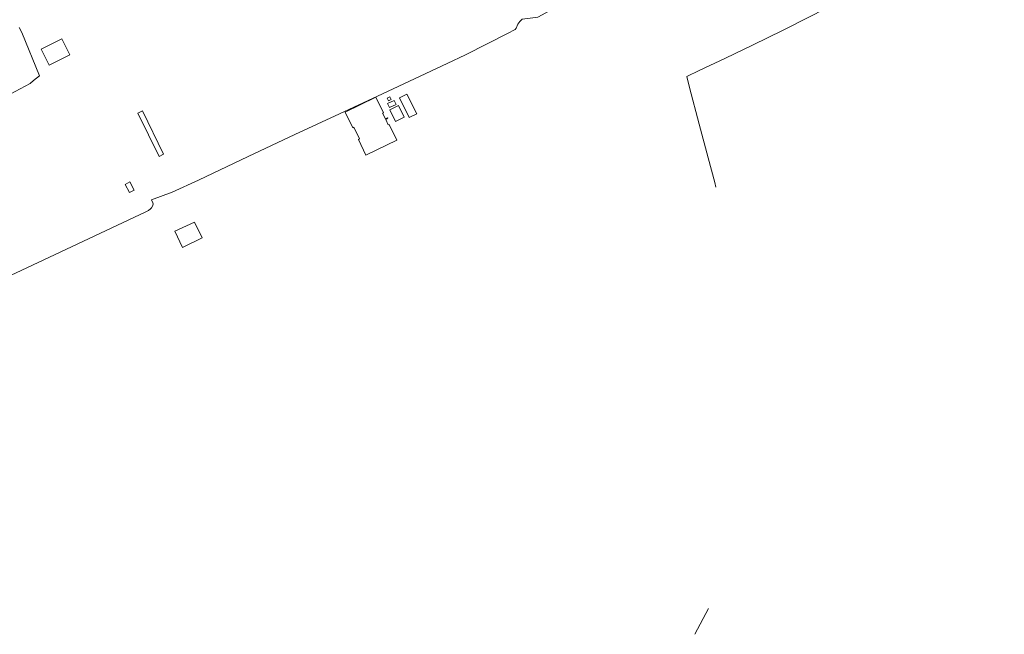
# Model space of a CAD drawing. Header units: metres. Extents: x 132064 to 133841, y 502443 to 503500.
# Tile 4 of 7: x 132721 to 133274, y 502443 to 502788. Entities that reach past the tile are written whole.
import ezdxf
from ezdxf.lldxf.tags import DXFTag

# ---------------------------------------------------------------- set-up
doc = ezdxf.new("R2010")
doc.units = ezdxf.units.M
doc.layers.add('B-WE-KG-GRENS_PERCEEL-G', color=150, linetype='KG-PERCEEL', lineweight=18)
doc.styles.get("Standard").update_dxf_attribs({"font": 'NLCS-ISO.ttf'})
tags = doc.linetypes.add('KG-PERCEEL', pattern='A,5.5,-2,["P",Standard,S=1.8,R=0,X=-0.5,Y=-0.9],-2,5.5,-2,[5,NLCS.SHX,S=0.75,R=0,X=0,Y=0],-2', length=19).pattern_tags.tags
tags[6] = DXFTag(74, 10)

msp = doc.modelspace()

# ---------------------------------------------------------------- linework, layer by layer
at = {"layer": 'B-WE-KG-GRENS_PERCEEL-G', "flags": 128}
for points in [[(133095.553, 502756.418), (133102.497, 502759.822), (133117.324, 502766.847), (133132.532, 502773.996), (133141.369, 502778.295), (133149.345, 502782.392), (133165.331, 502790.435), (133179.644, 502797.742), (133205.097, 502810.871), (133220.869, 502818.911), (133237.248, 502826.975), (133253.565, 502835.338), (133272.45, 502844.68), (133293.215, 502854.841), (133313.636, 502865.056), (133332.017, 502873.905), (133341.188, 502878.309), (133344.553, 502879.79), (133346.557, 502879.745), (133347.475, 502878.978), (133348.677, 502877.623), (133349.975, 502875.341), (133351.986, 502872.398), (133354.724, 502871.03), (133357.013, 502869.914), (133360.761, 502868.432), (133363.667, 502867.274)], [(132794.793, 502687.124), (132806.438, 502691.415), (132821.134, 502698.228), (132849.144, 502711.474), (132875.331, 502723.762), (132900.347, 502735.537), (132924.585, 502746.631), (132960.938, 502763.794), (132971.225, 502768.637), (132983.351, 502774.817), (132994.796, 502780.543), (132999.141, 502782.811), (132999.653, 502783.629), (133000.578, 502785.926), (133001.8, 502787.398), (133003.041, 502788.61), (133007.635, 502789.286), (133011.876, 502789.768), (133026.761, 502797.81), (133041.368, 502804.507), (133053.702, 502809.878)], [(132720.469, 502783.986), (132721.958, 502781.127)], [(132721.958, 502781.127), (132731.831, 502756.864)], [(132698.606, 502738.631), (132701.89, 502740.019), (132709.713, 502743.562), (132726.561, 502752.517), (132728.418, 502754.171)], [(132728.418, 502754.171), (132731.831, 502756.864)], [(133095.553, 502756.418), (133097.215, 502750.287), (133102.649, 502729.573), (133107.658, 502710.626), (133111.321, 502696.896), (133111.998, 502694.227)], [(132903.563, 502736.434), (132920.825, 502744.796), (132925.105, 502735.979)], [(132903.563, 502736.434), (132907.84, 502727.622)], [(132925.105, 502735.979), (132924.681, 502735.765), (132926.201, 502732.682), (132927.439, 502733.279), (132927.615, 502732.931), (132926.38, 502732.333), (132927.867, 502729.24), (132928.298, 502729.447)], [(132907.84, 502727.622), (132908.525, 502727.953), (132911.717, 502721.436), (132911.026, 502721.096)], [(132928.298, 502729.447), (132932.578, 502720.653), (132915.3, 502712.28), (132911.026, 502721.096)], [(132664.694, 502620.516), (132693.826, 502634.329), (132743.383, 502657.734), (132791.509, 502680.394), (132793.098, 502681.128), (132794.24, 502681.982), (132794.847, 502682.67), (132795.439, 502683.824), (132795.67, 502684.8), (132795.562, 502685.485), (132794.793, 502687.124)], [(133100.18, 502442.715), (133107.785, 502457.15)]]:
    msp.add_lwpolyline(points, dxfattribs=at)
for points in [[(132748.869, 502768.706), (132744.379, 502777.61), (132732.857, 502771.8), (132737.347, 502762.896)], [(132929.536, 502743.441), (132927.89, 502742.674), (132927.127, 502744.313), (132928.785, 502745.072)], [(132927.466, 502741.208), (132928.513, 502739.034), (132932.197, 502740.784), (132931.142, 502742.964)], [(132934.091, 502744.437), (132938.322, 502746.519), (132943.801, 502735.434), (132939.578, 502733.345)], [(132928.73, 502737.778), (132931.907, 502731.197), (132936.852, 502733.578), (132933.667, 502740.149)], [(132789.725, 502737.121), (132787.182, 502735.879), (132799.068, 502711.547), (132801.607, 502712.786)], [(132785.091, 502692.581), (132782.661, 502697.129), (132779.916, 502695.662), (132782.346, 502691.114)], [(132807.961, 502669.399), (132812.282, 502660.326), (132823.162, 502665.652), (132818.95, 502674.574)]]:
    msp.add_lwpolyline(points, close=True, dxfattribs=at)

doc.saveas('drawing.dxf')
